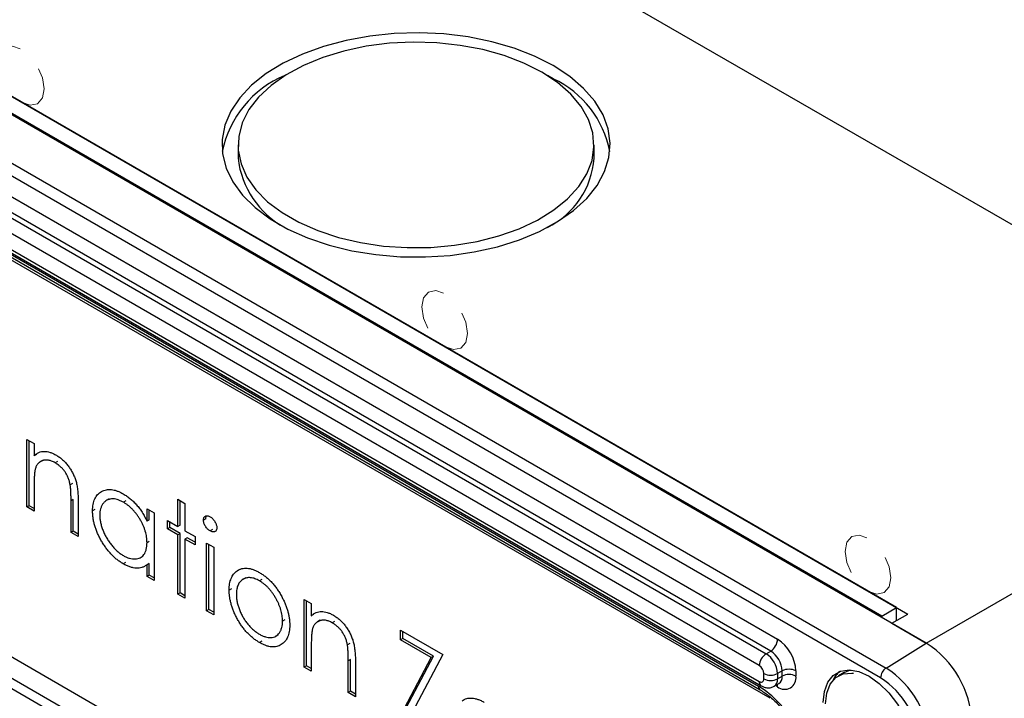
# Model space of a CAD drawing. Header units: millimetres. Extents: x 15 to 415, y 5 to 292.
# Tile 16 of 18: x 374 to 397, y 258 to 274. Entities that reach past the tile are written whole.
import ezdxf

# ---------------------------------------------------------------- set-up
doc = ezdxf.new("R2010")
doc.units = ezdxf.units.MM
doc.linetypes.add('HIDDEN', pattern=[1.905, 1.27, -0.635])

msp = doc.modelspace()

# ---------------------------------------------------------------- linework, layer by layer
at = {"color": 7, "linetype": 'Continuous', "lineweight": 25}
for p, q in [((404.157891, 265.068771), (372.338086, 283.437954)), ((394.771048, 259.649863), (362.951243, 278.019045)), ((364.117969, 277.774123), (394.346784, 260.323399)), ((394.081619, 260.476476), (364.383134, 277.621046)), ((362.018538, 277.442995), (393.838344, 259.073812)), ((393.736905, 260.277476), (364.03842, 277.422047)), ((393.710388, 258.846937), (361.890583, 277.216119)), ((364.277068, 275.355404), (391.323903, 259.741599)), ((364.011903, 275.018606), (391.058738, 259.404801)), ((391.164804, 259.466031), (364.117969, 275.079837)), ((390.899639, 259.129233), (363.852804, 274.743038)), ((363.852804, 274.375595), (390.899639, 258.76179)), ((363.899412, 274.27258), (390.946247, 258.658775)), ((364.716408, 273.758839), (390.884563, 258.652284)), ((364.755248, 273.672993), (390.923403, 258.566438)), ((391.149728, 258.372325), (364.981573, 273.478879)), ((386.126668, 272.722548), (385.988808, 272.798825)), ((378.819687, 271.191832), (378.819687, 270.885629)), ((387.069687, 270.885629), (387.069687, 271.191832)), ((394.771048, 259.649863), (404.157891, 265.068771)), ((364.981573, 264.292795), (391.149728, 249.186241)), ((373.924996, 264.370645), (374.091574, 264.274482)), ((373.924996, 262.8043), (373.924996, 264.370645)), ((373.978029, 262.834915), (373.978029, 264.34003)), ((374.091574, 264.274482), (374.091574, 263.991956)), ((364.804797, 263.902053), (390.972951, 248.795499)), ((374.144607, 264.022571), (374.091574, 263.991956)), ((374.300984, 263.891066), (374.234693, 263.852797)), ((374.6317, 263.859026), (374.578667, 263.828411)), ((390.884563, 248.600128), (364.716408, 263.706682)), ((374.091574, 263.274477), (374.091574, 262.708137)), ((374.981588, 263.348752), (374.928555, 263.318137)), ((375.001295, 262.980998), (374.948262, 262.950382)), ((374.948262, 262.213582), (374.948262, 262.950382)), ((375.001295, 262.244197), (375.001295, 262.980998)), ((375.11484, 262.917336), (375.11484, 262.117418)), ((375.832101, 262.99193), (375.76581, 262.953661)), ((376.215678, 262.944615), (376.162645, 262.914)), ((377.423135, 262.983247), (377.589713, 262.887083)), ((377.423135, 262.351213), (377.423135, 262.983247)), ((377.476168, 262.381828), (377.476168, 262.952631)), ((373.978029, 262.834915), (373.924996, 262.8043)), ((374.091574, 262.708137), (373.924996, 262.8043)), ((374.091574, 262.769367), (373.978029, 262.834915)), ((375.501029, 262.743173), (375.447996, 262.712558)), ((376.709229, 262.763342), (376.875807, 262.667178)), ((376.709229, 262.473516), (376.709229, 262.763342)), ((376.762262, 262.504132), (376.762262, 262.732726)), ((376.875807, 262.667178), (376.875807, 261.100833)), ((377.589713, 262.887083), (377.589713, 262.255049)), ((376.762262, 262.504132), (376.709229, 262.473516)), ((377.185167, 262.296231), (377.185167, 262.488589)), ((377.185167, 262.488589), (377.423135, 262.351213)), ((377.2382, 262.326846), (377.2382, 262.457974)), ((378.07109, 262.532164), (378.018057, 262.501548)), ((375.001295, 262.244197), (374.948262, 262.213582)), ((375.11484, 262.117418), (374.948262, 262.213582)), ((375.11484, 262.178649), (375.001295, 262.244197)), ((377.2382, 262.326846), (377.185167, 262.296231)), ((377.423135, 262.158854), (377.185167, 262.296231)), ((377.476168, 262.18947), (377.2382, 262.326846)), ((377.476168, 262.381828), (377.423135, 262.351213)), ((377.589713, 262.255049), (377.827682, 262.117673)), ((378.225026, 262.279279), (378.171993, 262.248663)), ((376.762262, 262.00735), (376.709229, 261.976734)), ((377.476168, 262.18947), (377.423135, 262.158854)), ((377.423135, 260.784868), (377.423135, 262.158854)), ((377.476168, 260.815483), (377.476168, 262.18947)), ((377.642746, 262.093306), (377.589713, 262.062691)), ((377.589713, 262.062691), (377.589713, 260.688704)), ((377.827682, 261.925315), (377.589713, 262.062691)), ((377.827682, 261.986545), (377.642746, 262.093306)), ((377.827682, 262.117673), (377.827682, 261.925315)), ((378.089447, 261.966559), (378.256025, 261.870395)), ((378.089447, 260.400214), (378.089447, 261.966559)), ((378.14248, 260.430829), (378.14248, 261.935944)), ((378.256025, 261.870395), (378.256025, 260.30405)), ((376.554231, 261.628977), (376.620522, 261.667247)), ((376.208242, 261.519962), (376.155209, 261.489346)), ((376.762262, 261.498545), (376.709229, 261.46793)), ((376.709229, 261.196997), (376.709229, 261.46793)), ((376.762262, 261.227612), (376.762262, 261.498545)), ((378.851924, 261.355761), (378.798891, 261.325145)), ((376.762262, 261.227612), (376.709229, 261.196997)), ((376.875807, 261.100833), (376.709229, 261.196997)), ((376.875807, 261.162064), (376.762262, 261.227612)), ((378.998127, 261.164965), (378.931836, 261.126696)), ((379.368019, 261.124807), (379.314986, 261.094192)), ((378.666011, 260.90748), (378.612978, 260.876865)), ((377.476168, 260.815483), (377.423135, 260.784868)), ((377.589713, 260.688704), (377.423135, 260.784868)), ((377.589713, 260.749935), (377.476168, 260.815483)), ((380.350149, 260.661483), (380.516727, 260.56532)), ((380.350149, 259.095138), (380.350149, 260.661483)), ((380.403182, 259.125754), (380.403182, 260.630868)), ((378.14248, 260.430829), (378.089447, 260.400214)), ((378.256025, 260.30405), (378.089447, 260.400214)), ((378.256025, 260.365281), (378.14248, 260.430829)), ((380.516727, 260.56532), (380.516727, 260.282794)), ((393.736905, 260.277476), (394.081619, 260.476476)), ((394.081619, 260.170323), (394.081619, 260.476476)), ((379.903448, 260.191835), (379.850415, 260.161219)), ((380.56976, 260.313409), (380.516727, 260.282794)), ((380.726137, 260.181904), (380.659846, 260.143635)), ((393.736905, 260.246861), (393.736905, 260.277476)), ((393.975553, 260.109092), (394.346784, 260.323399)), ((381.056852, 260.149865), (381.003819, 260.119249)), ((382.587055, 259.94722), (383.562726, 259.383977)), ((382.587055, 259.727382), (382.587055, 259.94722)), ((393.975553, 260.109092), (394.771048, 259.649863)), ((379.68846, 259.809208), (379.754751, 259.847478)), ((382.640088, 259.757997), (382.587055, 259.727382)), ((383.293524, 259.319546), (382.587055, 259.727382)), ((382.640088, 259.757997), (382.640088, 259.916605)), ((383.346557, 259.350161), (382.640088, 259.757997)), ((379.368763, 259.695432), (379.31573, 259.664816)), ((380.516727, 259.565315), (380.516727, 258.998975)), ((381.406741, 259.63959), (381.353708, 259.608975)), ((393.838344, 259.073812), (394.771048, 259.649863)), ((381.426448, 259.271836), (381.373415, 259.24122)), ((381.426448, 258.535035), (381.426448, 259.271836)), ((382.515664, 257.845013), (383.293524, 259.319546)), ((382.568697, 257.875629), (383.346557, 259.350161)), ((383.562726, 259.383977), (382.784494, 257.909659)), ((383.346557, 259.350161), (383.293524, 259.319546)), ((391.058738, 259.404801), (391.164804, 259.466031)), ((380.403182, 259.125754), (380.350149, 259.095138)), ((380.516727, 258.998975), (380.350149, 259.095138)), ((380.516727, 259.060205), (380.403182, 259.125754)), ((381.373415, 258.50442), (381.373415, 259.24122)), ((381.539993, 259.208174), (381.539993, 258.408256)), ((391.005705, 258.82304), (391.005705, 258.945521)), ((391.429969, 259.006752), (391.323903, 258.945521)), ((391.323903, 258.945521), (391.323903, 258.82304)), ((391.323903, 258.82304), (391.429969, 258.884271)), ((391.429969, 258.884271), (391.429969, 259.006752)), ((391.748167, 259.006752), (391.748167, 258.884271)), ((392.865363, 258.970277), (392.732781, 258.893739)), ((391.246222, 258.651349), (391.352288, 258.712579)), ((391.323903, 258.639269), (391.2746, 258.667731)), ((391.350916, 258.711815), (391.353, 258.713548)), ((381.426448, 258.535035), (381.373415, 258.50442)), ((381.539993, 258.408256), (381.373415, 258.50442)), ((381.539993, 258.469487), (381.426448, 258.535035))]:
    msp.add_line(p, q, dxfattribs=at)
at = {"color": 7, "linetype": 'Continuous', "lineweight": 25, "flags": 128}
for points in [[(386.126668, 273.02875), (385.693641, 273.248569), (385.215477, 273.434617), (384.700026, 273.583837), (384.155753, 273.693781), (383.591594, 273.762644), (383.016813, 273.789293), (382.440847, 273.773293), (381.873155, 273.714904), (381.323057, 273.615087), (380.799586, 273.475481), (380.311338, 273.298376), (379.866329, 273.086683), (379.471867, 272.843876), (379.134428, 272.573942), (378.859554, 272.281315), (378.651758, 271.970798), (378.514451, 271.64749), (378.449889, 271.316701), (378.459131, 270.983861), (378.542026, 270.654436), (378.697212, 270.333835), (378.922142, 270.027322), (379.213122, 269.739931), (379.565374, 269.47638), (379.973115, 269.240996), (380.429648, 269.037646), (380.927479, 268.869666), (381.458432, 268.739817), (382.013789, 268.65023), (382.584431, 268.602376), (383.160989, 268.59704), (383.733995, 268.634311), (384.294041, 268.713577), (384.831931, 268.833535), (385.338832, 268.992217), (385.806421, 269.187016), (386.227021, 269.414734), (386.593724, 269.671632), (386.900511, 269.953492), (387.142343, 270.255685), (387.31525, 270.57325), (387.416392, 270.900972), (387.444109, 271.233469), (387.397946, 271.565283), (387.27866, 271.890965), (387.088211, 272.205168), (386.829725, 272.502731), (386.507447, 272.77877), (386.126668, 273.02875)], [(385.861503, 272.875674), (385.446704, 273.085084), (384.987257, 273.260709), (384.49136, 273.399415), (383.967862, 273.498726), (383.426106, 273.556871), (382.875759, 273.572812), (382.326642, 273.546264), (381.788555, 273.477701), (381.271098, 273.368346), (380.783506, 273.220152), (380.334481, 273.035763), (379.932035, 272.818468), (379.58335, 272.572146), (379.294648, 272.301192), (379.071082, 272.010442), (378.916639, 271.705084), (378.834078, 271.390567), (378.82487, 271.072503), (378.88918, 270.756568), (379.025861, 270.448401), (379.232474, 270.153501), (379.505331, 269.877129), (379.839564, 269.624219), (380.229207, 269.399283), (380.667309, 269.206334), (381.14605, 269.048817), (381.656888, 268.929542), (382.190707, 268.850638), (382.73798, 268.813512), (383.288943, 268.818828), (383.833762, 268.86649), (384.362715, 268.955647), (384.866364, 269.08471), (385.33572, 269.251374), (385.762409, 269.452665), (386.138815, 269.684992), (386.458221, 269.944209), (386.714929, 270.22569), (386.904357, 270.524411), (387.023124, 270.835042), (387.069111, 271.152041), (387.041498, 271.469749), (386.940778, 271.782499), (386.768747, 272.084707), (386.528475, 272.370982), (386.224251, 272.636216), (385.861503, 272.875674)], [(392.384563, 258.271925), (392.411156, 258.529119), (392.489601, 258.742713), (392.615966, 258.901996), (392.783912, 258.998982), (392.98502, 259.028805), (393.209204, 258.989973), (393.445223, 258.88443), (393.681242, 258.717471), (393.905426, 258.497466), (394.106534, 258.235448), (394.274481, 257.944556), (394.400845, 257.639376), (394.47929, 257.335211), (394.505883, 257.047313), (394.47929, 256.790119), (394.400845, 256.576525), (394.274481, 256.417241), (394.106534, 256.320256), (393.905426, 256.290433), (393.744075, 256.311908)], [(392.865363, 258.970277), (392.976092, 259.016846), (393.019936, 259.027174)], [(392.437596, 258.24131), (392.464757, 258.493968), (392.544775, 258.701646), (392.673336, 258.853149), (392.84351, 258.940308), (393.046122, 258.958424), (393.081989, 258.954648)], [(391.323903, 258.639269), (391.320846, 258.673346), (391.316073, 258.691673)]]:
    msp.add_lwpolyline(points, dxfattribs=at)
at = {"color": 7, "linetype": 'HIDDEN', "lineweight": 18, "flags": 128}
for points in [[(373.796493, 272.185088), (373.999442, 272.114545), (374.171493, 272.147974), (374.286455, 272.280288), (374.326823, 272.491341), (374.286455, 272.749002), (374.171493, 273.014047), (373.999442, 273.246123), (373.796493, 273.409899), (373.593545, 273.480442), (373.421493, 273.447013), (373.306532, 273.3147), (373.266163, 273.103647), (373.306532, 272.845985), (373.421493, 272.58094), (373.593545, 272.348864), (373.796493, 272.185088)], [(383.6076, 266.521257), (383.810549, 266.450714), (383.9826, 266.484143), (384.097561, 266.616456), (384.13793, 266.827509), (384.097561, 267.085171), (383.9826, 267.350216), (383.810549, 267.582292), (383.6076, 267.746068), (383.404651, 267.816611), (383.2326, 267.783181), (383.117639, 267.650868), (383.07727, 267.439815), (383.117639, 267.182153), (383.2326, 266.917109), (383.404651, 266.685033), (383.6076, 266.521257)], [(393.418707, 260.857425), (393.621655, 260.786882), (393.793707, 260.820312), (393.908668, 260.952625), (393.949037, 261.163678), (393.908668, 261.42134), (393.793707, 261.686384), (393.621655, 261.91846), (393.418707, 262.082237), (393.215758, 262.15278), (393.043707, 262.11935), (392.928745, 261.987037), (392.888376, 261.775984), (392.928745, 261.518322), (393.043707, 261.253278), (393.215758, 261.021202), (393.418707, 260.857425)]]:
    msp.add_lwpolyline(points, dxfattribs=at)
at = {"color": 7, "linetype": 'Continuous', "lineweight": 25}
for centre, radius, start, end in [((380.840024, 270.550201), 2.436983, 112.6747916, 168.4358528), ((385.134239, 270.598678), 2.344299, 10.8192777, 64.9545299), ((380.897303, 271.116053), 2.090354, 186.3286817, 241.521662), ((385.13262, 271.021519), 1.941828, 296.1625071, 355.9871492), ((390.978479, 259.757318), 0.345781, 302.6054783, 357.3945215), ((390.827037, 258.964836), 0.922083, 2.6054785, 57.3945217), ((393.528884, 257.707954), 2.305207, 2.6054785, 57.3945217), ((393.528884, 257.707954), 2.305207, 2.6054785, 57.3945217), ((391.245062, 259.113514), 0.345781, 122.6054783, 177.3945215), ((390.748197, 258.919324), 0.576302, 2.6054785, 57.3945217), ((390.854263, 258.980554), 0.576302, 2.6054785, 57.3945217), ((390.775422, 258.935042), 0.230521, 2.6054785, 57.3945217), ((391.589068, 258.699692), 0.34583, 62.6096722, 117.3903278), ((393.999643, 258.83332), 0.289575, 123.8500426, 177.3047975), ((392.634324, 257.191536), 2.234419, 2.6054785, 57.3945217), ((390.941044, 258.812551), 0.065506, 230.7967148, 9.214037), ((391.164804, 259.252581), 0.34583, 242.6096722, 297.3903278), ((391.164804, 259.1301), 0.34583, 242.6096722, 297.3903278), ((391.145686, 258.80029), 0.179663, 303.8658942, 7.2749249), ((391.489522, 258.842315), 0.262026, 230.7967148, 9.214037), ((391.246673, 258.863897), 0.184425, 304.5352056, 6.34244), ((391.589068, 258.577211), 0.34583, 62.6096722, 117.3903278), ((393.136394, 258.539328), 0.585746, 129.4117753, 154.8423071), ((392.661544, 257.207251), 1.946444, 2.6054785, 57.3945217), ((390.97637, 258.642103), 0.09237, 173.6715921, 234.9423593), ((389.620708, 256.626128), 2.38802, 28.8556089, 58.0453284), ((391.012292, 258.750705), 0.113198, 174.3803546, 234.2935426)]:
    msp.add_arc(centre, radius, start, end, dxfattribs=at)
for points, knots in [([(374.091574, 263.991956), (374.109361, 264.007313), (374.143875, 264.037114), (374.201354, 264.069288), (374.2621, 264.088078), (374.325741, 264.094271), (374.392363, 264.088175), (374.461559, 264.071601), (374.533745, 264.043944), (374.582835, 264.017437), (374.607669, 264.004026)], [0, 0, 0, 0, 0.140975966, 0.273568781, 0.398988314, 0.519929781, 0.638110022, 0.756588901, 0.876859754, 1, 1, 1, 1]), ([(374.578667, 263.828411), (374.565266, 263.835855), (374.538748, 263.850587), (374.499424, 263.867501), (374.46128, 263.880054), (374.423934, 263.888833), (374.388133, 263.891948), (374.352726, 263.892467), (374.319046, 263.887077), (374.286376, 263.878262), (374.255981, 263.86514), (374.2277, 263.849104), (374.202489, 263.829195), (374.179648, 263.806371), (374.159931, 263.779703), (374.142721, 263.749916), (374.128118, 263.716897), (374.120861, 263.692318), (374.11723, 263.68002)], [0, 0, 0, 0, 0.06398611, 0.126626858, 0.188984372, 0.250230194, 0.312351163, 0.374573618, 0.438147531, 0.502920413, 0.567974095, 0.630771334, 0.692934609, 0.754397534, 0.815218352, 0.876116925, 0.938014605, 1, 1, 1, 1]), ([(374.928555, 263.318137), (374.92292, 263.345709), (374.912074, 263.398777), (374.885274, 263.477739), (374.851432, 263.551289), (374.81012, 263.619339), (374.761739, 263.681669), (374.706421, 263.73747), (374.644702, 263.788028), (374.601293, 263.814575), (374.578667, 263.828411)], [0, 0, 0, 0, 0.135519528, 0.260833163, 0.378476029, 0.493177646, 0.609280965, 0.729981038, 0.859261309, 1, 1, 1, 1]), ([(374.607669, 264.004026), (374.63277, 263.988467), (374.681898, 263.958014), (374.753428, 263.900176), (374.820236, 263.833349), (374.882082, 263.758934), (374.937835, 263.67861), (374.986797, 263.594262), (375.027295, 263.506375), (375.054446, 263.430854), (375.072332, 263.36744), (375.083592, 263.315471), (375.093155, 263.259293), (375.101445, 263.198816), (375.107054, 263.134461), (375.111478, 263.065615), (375.114649, 262.99234), (375.114775, 262.942855), (375.11484, 262.917336)], [0, 0, 0, 0, 0.0772404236, 0.1511781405, 0.2234879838, 0.2955426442, 0.3669762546, 0.4371305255, 0.5070436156, 0.5785597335, 0.6166135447, 0.658756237, 0.7044912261, 0.7548031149, 0.8093316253, 0.8682744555, 0.9320728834, 1, 1, 1, 1]), ([(374.11723, 263.68002), (374.115141, 263.670659), (374.110593, 263.650281), (374.10568, 263.615365), (374.101222, 263.574268), (374.09749, 263.526884), (374.095206, 263.472621), (374.092717, 263.412674), (374.09181, 263.345763), (374.091655, 263.298904), (374.091574, 263.274477)], [0, 0, 0, 0, 0.076995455, 0.167615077, 0.271052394, 0.389459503, 0.520842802, 0.666398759, 0.826093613, 1, 1, 1, 1]), ([(374.948262, 262.950382), (374.948159, 262.971767), (374.947963, 263.012672), (374.947345, 263.071433), (374.945855, 263.125258), (374.943761, 263.173866), (374.940696, 263.217422), (374.937502, 263.255526), (374.933596, 263.288468), (374.930116, 263.30895), (374.928555, 263.318137)], [0, 0, 0, 0, 0.1788500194, 0.3421096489, 0.4898256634, 0.6232544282, 0.7400796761, 0.8414826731, 0.9289076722, 1, 1, 1, 1]), ([(375.447996, 262.712558), (375.44866, 262.739404), (375.449974, 262.792477), (375.45976, 262.865999), (375.476217, 262.932754), (375.499312, 262.992517), (375.528926, 263.045443), (375.564951, 263.091646), (375.607387, 263.13131), (375.656311, 263.162881), (375.70931, 263.187537), (375.766007, 263.202825), (375.824992, 263.210244), (375.88718, 263.207201), (375.95165, 263.196567), (376.018978, 263.176092), (376.088881, 263.146575), (376.136341, 263.120747), (376.160414, 263.107646)], [0, 0, 0, 0, 0.0637745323, 0.12607881, 0.1869040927, 0.2475739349, 0.3080033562, 0.3691318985, 0.4320332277, 0.4967907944, 0.5616108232, 0.6249138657, 0.6867263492, 0.7480788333, 0.8095822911, 0.8716307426, 0.9348858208, 1, 1, 1, 1]), ([(376.162645, 262.914), (376.138295, 262.927056), (376.090233, 262.952827), (376.019676, 262.978143), (375.952158, 262.99147), (375.888016, 262.993418), (375.828265, 262.983801), (375.774864, 262.961275), (375.727377, 262.927548), (375.687439, 262.881952), (375.654881, 262.827149), (375.631989, 262.763432), (375.61689, 262.693267), (375.615348, 262.640656), (375.614574, 262.614247)], [0, 0, 0, 0, 0.085920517, 0.169593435, 0.252475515, 0.336244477, 0.419504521, 0.502035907, 0.584774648, 0.669846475, 0.754184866, 0.836658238, 0.918009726, 1, 1, 1, 1]), ([(376.160414, 263.107646), (376.188097, 263.090784), (376.242383, 263.057719), (376.321788, 262.997511), (376.396906, 262.929871), (376.468318, 262.855627), (376.535765, 262.772812), (376.598611, 262.681183), (376.657512, 262.580709), (376.691655, 262.509942), (376.709229, 262.473516)], [0, 0, 0, 0, 0.129862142, 0.254653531, 0.376014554, 0.495255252, 0.614797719, 0.738105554, 0.8651963, 1, 1, 1, 1]), ([(376.709229, 261.976734), (376.70872, 261.998669), (376.707719, 262.041844), (376.700066, 262.108805), (376.687892, 262.175686), (376.670738, 262.242813), (376.648204, 262.310103), (376.621025, 262.377519), (376.588725, 262.445068), (376.551823, 262.511776), (376.511431, 262.576509), (376.468689, 262.638151), (376.423092, 262.694842), (376.375406, 262.747504), (376.325549, 262.796287), (376.273115, 262.839899), (376.218661, 262.880496), (376.181514, 262.902714), (376.162645, 262.914)], [0, 0, 0, 0, 0.0656338, 0.129188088, 0.191218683, 0.251912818, 0.312507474, 0.373494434, 0.4351516, 0.498741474, 0.562095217, 0.624186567, 0.685475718, 0.746096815, 0.807611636, 0.869966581, 0.933951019, 1, 1, 1, 1]), ([(376.155209, 261.489346), (376.131255, 261.503926), (376.084017, 261.532677), (376.014528, 261.584282), (375.947657, 261.641337), (375.883342, 261.704126), (375.821997, 261.773578), (375.763099, 261.848329), (375.706951, 261.92927), (375.654411, 262.015078), (375.606028, 262.103266), (375.563569, 262.192047), (375.528168, 262.280486), (375.498565, 262.368451), (375.475762, 262.455909), (375.459866, 262.542541), (375.449928, 262.628803), (375.448646, 262.684378), (375.447996, 262.712558)], [0, 0, 0, 0, 0.064619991, 0.127433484, 0.189004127, 0.249930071, 0.310668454, 0.372328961, 0.43493911, 0.499575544, 0.564191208, 0.626735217, 0.688109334, 0.749293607, 0.810330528, 0.87190117, 0.935045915, 1, 1, 1, 1]), ([(375.614574, 262.614247), (375.615563, 262.586982), (375.617537, 262.532557), (375.631724, 262.445379), (375.655525, 262.354687), (375.688003, 262.261677), (375.728672, 262.169252), (375.775813, 262.079732), (375.82988, 261.994941), (375.889769, 261.915516), (375.953731, 261.842361), (376.020995, 261.77832), (376.090296, 261.722037), (376.137417, 261.692933), (376.161158, 261.67827)], [0, 0, 0, 0, 0.081589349, 0.162858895, 0.245483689, 0.330807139, 0.416493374, 0.499893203, 0.583048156, 0.667157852, 0.751311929, 0.833784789, 0.916256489, 1, 1, 1, 1]), ([(378.018057, 262.501548), (378.01862, 262.512327), (378.019725, 262.533497), (378.028832, 262.55953), (378.043076, 262.580079), (378.062953, 262.593728), (378.086624, 262.601036), (378.113054, 262.60134), (378.141885, 262.594232), (378.161774, 262.583787), (378.171993, 262.57842)], [0, 0, 0, 0, 0.1232898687, 0.2421490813, 0.3634374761, 0.4897453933, 0.6181148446, 0.7448937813, 0.8689322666, 1, 1, 1, 1]), ([(378.171993, 262.248663), (378.161774, 262.255095), (378.141885, 262.267613), (378.113053, 262.293793), (378.086627, 262.324613), (378.06294, 262.359248), (378.043196, 262.395721), (378.028825, 262.432388), (378.01977, 262.468364), (378.018632, 262.490401), (378.018057, 262.501548)], [0, 0, 0, 0, 0.131866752, 0.256661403, 0.384213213, 0.513365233, 0.640443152, 0.761085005, 0.879145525, 1, 1, 1, 1]), ([(378.07109, 262.532164), (378.071653, 262.542942), (378.072758, 262.564112), (378.079774, 262.584169), (378.085113, 262.593803), (378.086485, 262.596031)], [0, 0, 0, 0, 0.1232898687, 0.2421490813, 0.28, 0.28, 0.28, 0.28]), ([(378.171993, 262.57842), (378.18233, 262.571899), (378.202571, 262.55913), (378.231842, 262.532947), (378.258495, 262.501822), (378.282136, 262.467059), (378.302422, 262.430515), (378.316624, 262.393373), (378.325753, 262.356835), (378.326855, 262.334388), (378.327416, 262.322959)], [0, 0, 0, 0, 0.131899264, 0.258284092, 0.384341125, 0.511979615, 0.638632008, 0.759229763, 0.877412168, 1, 1, 1, 1]), ([(378.327416, 262.322959), (378.326842, 262.312474), (378.325708, 262.291745), (378.316631, 262.266258), (378.302301, 262.245991), (378.282149, 262.23284), (378.258491, 262.225393), (378.231843, 262.225035), (378.202571, 262.232649), (378.18233, 262.24325), (378.171993, 262.248663)], [0, 0, 0, 0, 0.120162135, 0.23754632, 0.357497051, 0.484917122, 0.613329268, 0.74015037, 0.867301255, 1, 1, 1, 1]), ([(376.161158, 261.67827), (376.18526, 261.665373), (376.233195, 261.639722), (376.303962, 261.614352), (376.372637, 261.600286), (376.438285, 261.597846), (376.499441, 261.606486), (376.554329, 261.626246), (376.600741, 261.659287), (376.640088, 261.702331), (376.67094, 261.756608), (376.693413, 261.820389), (376.7067, 261.894145), (376.708375, 261.948824), (376.709229, 261.976734)], [0, 0, 0, 0, 0.084802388, 0.16866354, 0.252551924, 0.338239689, 0.423102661, 0.505556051, 0.586175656, 0.66713572, 0.74849918, 0.830452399, 0.913455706, 1, 1, 1, 1]), ([(376.709229, 261.46793), (376.690446, 261.454253), (376.653789, 261.427562), (376.592567, 261.400389), (376.527672, 261.386179), (376.459418, 261.383846), (376.387866, 261.393801), (376.313177, 261.414635), (376.235318, 261.445255), (376.182151, 261.474517), (376.155209, 261.489346)], [0, 0, 0, 0, 0.134298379, 0.262084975, 0.386269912, 0.507164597, 0.627300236, 0.748144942, 0.872370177, 1, 1, 1, 1]), ([(378.612978, 260.876865), (378.613574, 260.902742), (378.614754, 260.953974), (378.623409, 261.025484), (378.637918, 261.091023), (378.658458, 261.150159), (378.684718, 261.20344), (378.716729, 261.250735), (378.754802, 261.291826), (378.784077, 261.31395), (378.798891, 261.325145)], [0, 0, 0, 0, 0.128919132, 0.255237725, 0.378678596, 0.501087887, 0.622713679, 0.746240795, 0.871589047, 1, 1, 1, 1]), ([(378.798891, 261.325145), (378.8161, 261.336017), (378.849943, 261.3574), (378.906874, 261.376915), (378.966532, 261.387741), (379.030026, 261.387511), (379.09668, 261.377717), (379.166799, 261.357181), (379.240131, 261.327863), (379.290279, 261.300174), (379.31573, 261.286121)], [0, 0, 0, 0, 0.128497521, 0.252712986, 0.374819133, 0.496436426, 0.617910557, 0.741287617, 0.868700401, 1, 1, 1, 1]), ([(379.314986, 261.094192), (379.296988, 261.103991), (379.261456, 261.123337), (379.209155, 261.14466), (379.158806, 261.159673), (379.110312, 261.167701), (379.063837, 261.168749), (379.019338, 261.162771), (378.976682, 261.150264), (378.936704, 261.130803), (378.900015, 261.105515), (378.867942, 261.074518), (378.840669, 261.03851), (378.81795, 260.997579), (378.801029, 260.95046), (378.788739, 260.898469), (378.781065, 260.841496), (378.780065, 260.800332), (378.779556, 260.779413)], [0, 0, 0, 0, 0.0638459, 0.126043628, 0.187165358, 0.24739929, 0.308380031, 0.369779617, 0.432583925, 0.497640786, 0.562401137, 0.625557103, 0.687332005, 0.748312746, 0.809791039, 0.871767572, 0.934836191, 1, 1, 1, 1]), ([(379.850415, 260.161219), (379.849907, 260.182725), (379.848907, 260.225045), (379.841231, 260.290878), (379.82895, 260.357059), (379.811995, 260.42371), (379.789374, 260.490974), (379.761576, 260.558482), (379.729634, 260.626757), (379.692502, 260.69434), (379.652566, 260.760101), (379.609893, 260.821865), (379.565459, 260.879029), (379.51912, 260.931922), (379.47062, 260.979485), (379.420341, 261.022826), (379.368263, 261.061642), (379.332858, 261.083273), (379.314986, 261.094192)], [0, 0, 0, 0, 0.065184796, 0.128273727, 0.19027022, 0.251768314, 0.312768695, 0.374793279, 0.437969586, 0.5030474, 0.568125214, 0.630949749, 0.692369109, 0.752973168, 0.813641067, 0.874355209, 0.936572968, 1, 1, 1, 1]), ([(379.31573, 261.286121), (379.341181, 261.270802), (379.391084, 261.240767), (379.464168, 261.185462), (379.53393, 261.125134), (379.600639, 261.0589), (379.663438, 260.985484), (379.723244, 260.906615), (379.779893, 260.821379), (379.813846, 260.76114), (379.83108, 260.730563)], [0, 0, 0, 0, 0.131751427, 0.258332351, 0.382133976, 0.503804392, 0.624692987, 0.74687059, 0.871513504, 1, 1, 1, 1]), ([(379.31573, 259.664816), (379.290414, 259.680178), (379.240833, 259.710266), (379.168323, 259.76344), (379.099386, 259.822073), (379.034034, 259.886665), (378.971909, 259.956392), (378.913686, 260.032021), (378.858956, 260.112952), (378.808536, 260.198483), (378.762928, 260.286058), (378.722691, 260.373682), (378.688808, 260.460245), (378.661041, 260.546017), (378.639386, 260.630695), (378.624255, 260.714263), (378.614527, 260.797054), (378.613499, 260.850047), (378.612978, 260.876865)], [0, 0, 0, 0, 0.068742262, 0.134635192, 0.198324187, 0.260825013, 0.322713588, 0.384554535, 0.446912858, 0.510957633, 0.574930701, 0.636684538, 0.697483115, 0.757133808, 0.816965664, 0.876818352, 0.93766258, 1, 1, 1, 1]), ([(378.779556, 260.779413), (378.780409, 260.751515), (378.7821, 260.696142), (378.795854, 260.608092), (378.818863, 260.517902), (378.849934, 260.426712), (378.888863, 260.336462), (378.93473, 260.249557), (378.987042, 260.16719), (379.045175, 260.090345), (379.107941, 260.019718), (379.174369, 259.956997), (379.243651, 259.901157), (379.291, 259.872249), (379.314986, 259.857604)], [0, 0, 0, 0, 0.0847327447, 0.1681786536, 0.2514881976, 0.3358406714, 0.4198344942, 0.502344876, 0.5836490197, 0.6659310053, 0.7487165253, 0.8310473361, 0.9144098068, 1, 1, 1, 1]), ([(379.83108, 260.730563), (379.84592, 260.702269), (379.875312, 260.646227), (379.913, 260.561113), (379.945468, 260.476756), (379.971488, 260.392995), (379.992003, 260.309883), (380.006569, 260.227433), (380.015233, 260.145781), (380.016402, 260.09305), (380.016993, 260.066344)], [0, 0, 0, 0, 0.12815728, 0.253834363, 0.376505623, 0.498533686, 0.621367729, 0.744564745, 0.870633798, 1, 1, 1, 1]), ([(379.314986, 259.857604), (379.338971, 259.84456), (379.386316, 259.818812), (379.455503, 259.794622), (379.521748, 259.780939), (379.58445, 259.778989), (379.642557, 259.788933), (379.695244, 259.810227), (379.740719, 259.844856), (379.77961, 259.890111), (379.81119, 259.944931), (379.834091, 260.008745), (379.847879, 260.080877), (379.849565, 260.134302), (379.850415, 260.161219)], [0, 0, 0, 0, 0.085605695, 0.168983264, 0.250907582, 0.333708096, 0.416004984, 0.497659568, 0.579893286, 0.663902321, 0.748466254, 0.831790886, 0.915251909, 1, 1, 1, 1]), ([(380.516727, 260.282794), (380.534513, 260.298151), (380.569028, 260.327952), (380.626507, 260.360126), (380.687253, 260.378916), (380.750894, 260.385109), (380.817516, 260.379013), (380.886712, 260.362439), (380.958898, 260.334782), (381.007988, 260.308275), (381.032822, 260.294865)], [0, 0, 0, 0, 0.1409759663, 0.273568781, 0.3989883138, 0.5199297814, 0.6381100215, 0.7565889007, 0.8768597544, 1, 1, 1, 1]), ([(381.003819, 260.119249), (380.990419, 260.126693), (380.963901, 260.141425), (380.924577, 260.158339), (380.886433, 260.170892), (380.849087, 260.179671), (380.813286, 260.182786), (380.777879, 260.183305), (380.744199, 260.177916), (380.711529, 260.169101), (380.681134, 260.155978), (380.652853, 260.139943), (380.627642, 260.120033), (380.604801, 260.097209), (380.585084, 260.070542), (380.567874, 260.040754), (380.553271, 260.007735), (380.546014, 259.983156), (380.542383, 259.970858)], [0, 0, 0, 0, 0.06398611, 0.126626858, 0.188984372, 0.250230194, 0.312351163, 0.374573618, 0.438147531, 0.502920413, 0.567974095, 0.630771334, 0.692934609, 0.754397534, 0.815218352, 0.876116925, 0.938014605, 1, 1, 1, 1]), ([(381.032822, 260.294865), (381.057923, 260.279305), (381.107051, 260.248852), (381.178581, 260.191014), (381.245389, 260.124187), (381.307235, 260.049772), (381.362988, 259.969448), (381.41195, 259.8851), (381.452448, 259.797213), (381.479599, 259.721692), (381.497485, 259.658278), (381.508745, 259.606309), (381.518308, 259.550132), (381.526598, 259.489654), (381.532207, 259.425299), (381.536631, 259.356453), (381.539802, 259.283178), (381.539928, 259.233693), (381.539993, 259.208174)], [0, 0, 0, 0, 0.077240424, 0.15117814, 0.223487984, 0.295542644, 0.366976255, 0.437130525, 0.507043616, 0.578559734, 0.616613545, 0.658756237, 0.704491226, 0.754803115, 0.809331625, 0.868274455, 0.932072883, 1, 1, 1, 1]), ([(380.016993, 260.066344), (380.016473, 260.040127), (380.015445, 259.988322), (380.005716, 259.916763), (379.990585, 259.850665), (379.968931, 259.790988), (379.941164, 259.737275), (379.907281, 259.689833), (379.867044, 259.648665), (379.821433, 259.613754), (379.771024, 259.586411), (379.716339, 259.568787), (379.658451, 259.560058), (379.596592, 259.561819), (379.531325, 259.572729), (379.462511, 259.593653), (379.390256, 259.623998), (379.340921, 259.651019), (379.31573, 259.664816)], [0, 0, 0, 0, 0.062416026, 0.123336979, 0.18326514, 0.243172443, 0.302898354, 0.363773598, 0.425605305, 0.489659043, 0.553784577, 0.616221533, 0.677854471, 0.739516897, 0.802096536, 0.865865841, 0.931507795, 1, 1, 1, 1]), ([(380.542383, 259.970858), (380.540294, 259.961497), (380.535746, 259.941119), (380.530833, 259.906203), (380.526374, 259.865107), (380.522643, 259.817722), (380.520359, 259.76346), (380.51787, 259.703512), (380.516963, 259.636601), (380.516808, 259.589742), (380.516727, 259.565315)], [0, 0, 0, 0, 0.076995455, 0.167615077, 0.271052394, 0.389459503, 0.520842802, 0.666398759, 0.826093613, 1, 1, 1, 1]), ([(381.353708, 259.608975), (381.348073, 259.636547), (381.337227, 259.689615), (381.310427, 259.768577), (381.276585, 259.842127), (381.235273, 259.910177), (381.186892, 259.972507), (381.131574, 260.028309), (381.069855, 260.078866), (381.026445, 260.105413), (381.003819, 260.119249)], [0, 0, 0, 0, 0.1355195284, 0.2608331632, 0.3784760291, 0.4931776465, 0.6092809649, 0.7299810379, 0.8592613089, 1, 1, 1, 1]), ([(381.373415, 259.24122), (381.373312, 259.262605), (381.373116, 259.30351), (381.372498, 259.362271), (381.371008, 259.416097), (381.368914, 259.464704), (381.365849, 259.50826), (381.362655, 259.546364), (381.358749, 259.579306), (381.355269, 259.599789), (381.353708, 259.608975)], [0, 0, 0, 0, 0.178850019, 0.342109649, 0.489825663, 0.623254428, 0.740079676, 0.841482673, 0.928907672, 1, 1, 1, 1]), ([(390.923403, 258.566438), (390.959258, 258.544446), (391.064236, 258.480055), (391.240493, 258.335033), (391.439887, 258.121858), (391.586078, 257.922793), (391.660638, 257.797891), (391.682431, 257.761384)], [0, 0, 0, 0, 0.131221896, 0.384200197, 0.638690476, 0.894396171, 1, 1, 1, 1]), ([(390.946243, 258.658777), (390.969477, 258.647387), (391.017149, 258.624019), (391.095906, 258.61201), (391.175402, 258.618076), (391.222482, 258.640195), (391.246222, 258.651348)], [0, 0, 0, 0, 0.235487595, 0.483161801, 0.739381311, 1, 1, 1, 1]), ([(384.010404, 258.316603), (384.027613, 258.327475), (384.061456, 258.348857), (384.118387, 258.368373), (384.178045, 258.379199), (384.241539, 258.378968), (384.308193, 258.369174), (384.378312, 258.348638), (384.451644, 258.31932), (384.501792, 258.291631), (384.527242, 258.277579)], [0, 0, 0, 0, 0.128497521, 0.252712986, 0.374819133, 0.496436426, 0.617910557, 0.741287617, 0.868700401, 1, 1, 1, 1])]:
    msp.add_open_spline(points, degree=3, knots=knots, dxfattribs=at)

doc.saveas('drawing.dxf')
